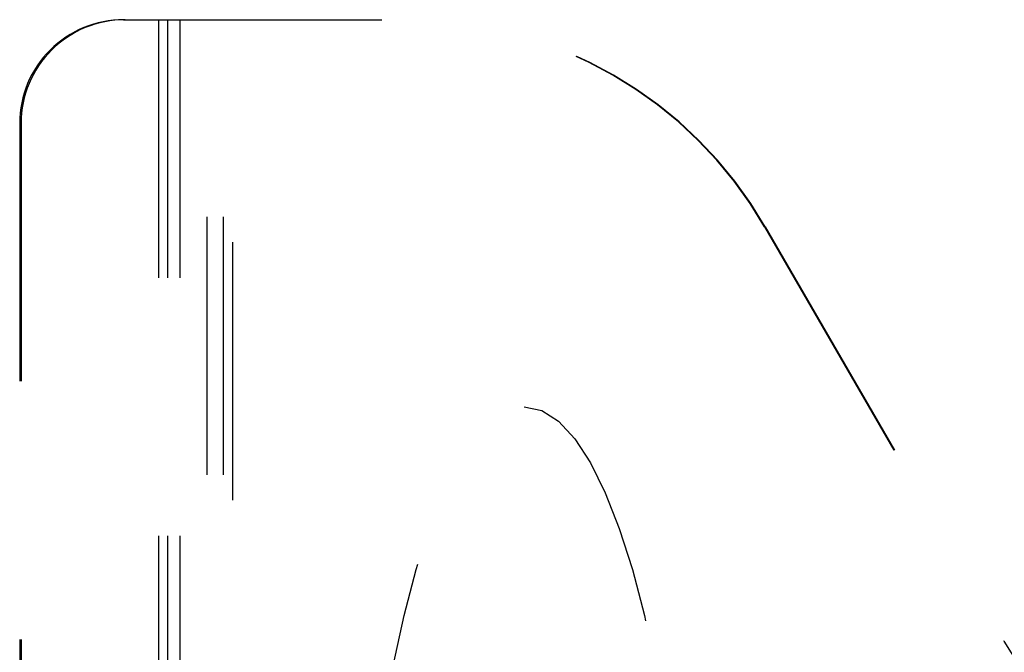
# Model space of a CAD drawing. Header units: inches. Extents: x 0 to 227, y 0 to 147.
# Tile 156 of 247: x 90.29 to 95.04, y 60.19 to 63.24. Entities that reach past the tile are written whole.
import ezdxf

# ---------------------------------------------------------------- set-up
doc = ezdxf.new("R2010")
doc.units = ezdxf.units.IN
doc.header["$LTSCALE"] = 12.466667
doc.header["$MEASUREMENT"] = 0
doc.linetypes.add('HIDDEN', pattern=[0.2, 0.1, -0.1])
doc.layers.add('DEFAULT_2', color=8, linetype='HIDDEN')

msp = doc.modelspace()

# ---------------------------------------------------------------- linework, layer by layer
at = {"layer": 'DEFAULT_2', "color": 8, "linetype": 'HIDDEN'}
for p, q in [((90.7877, 63.2415), (92.1526, 63.2415)), ((90.9557, 63.2415), (90.9557, 58.7445)), ((90.9999, 63.2415), (90.9999, 58.7895)), ((91.0587, 63.2415), (91.0587, 53.3516)), ((91.1918, 53.5632), (91.1918, 63.2415)), ((91.2703, 53.5632), (91.2703, 63.2415)), ((91.3145, 53.4405), (91.3145, 63.2415)), ((90.2858, 62.7415), (90.2928, 62.7415)), ((90.2858, 62.7415), (90.2858, 53.7326)), ((90.2928, 62.7415), (90.2928, 58.7895)), ((93.8864, 62.2409), (93.8832, 62.2409)), ((93.8832, 62.2409), (95.0383, 60.2401)), ((93.8864, 62.2409), (95.0407, 60.2415)), ((95.0383, 60.2401), (95.0407, 60.2415))]:
    msp.add_line(p, q, dxfattribs=at)
msp.add_arc((96.7728, 61.2415), 2.0028, 210, 330, dxfattribs=at)
for centre, major_axis, ratio, start_param, end_param in [((90.7877, 62.7415), (0.5019, 0), 0.996195, 1.570796, 3.141593), ((90.7947, 62.7415), (0.5019, 0), 0.996195, 1.570796, 3.141593), ((92.1494, 61.2415), (2.0016, 0), 0.999188, 0.523247, 1.570796), ((92.1526, 61.2415), (2.0016, 0), 0.999188, 0.523247, 1.570796)]:
    msp.add_ellipse(centre, major_axis=major_axis, ratio=ratio, start_param=start_param, end_param=end_param, dxfattribs=at)
msp.add_ellipse((92.7228, 57.9315), major_axis=(0, 3.44), ratio=0.238372, dxfattribs=at)

doc.saveas('drawing.dxf')
